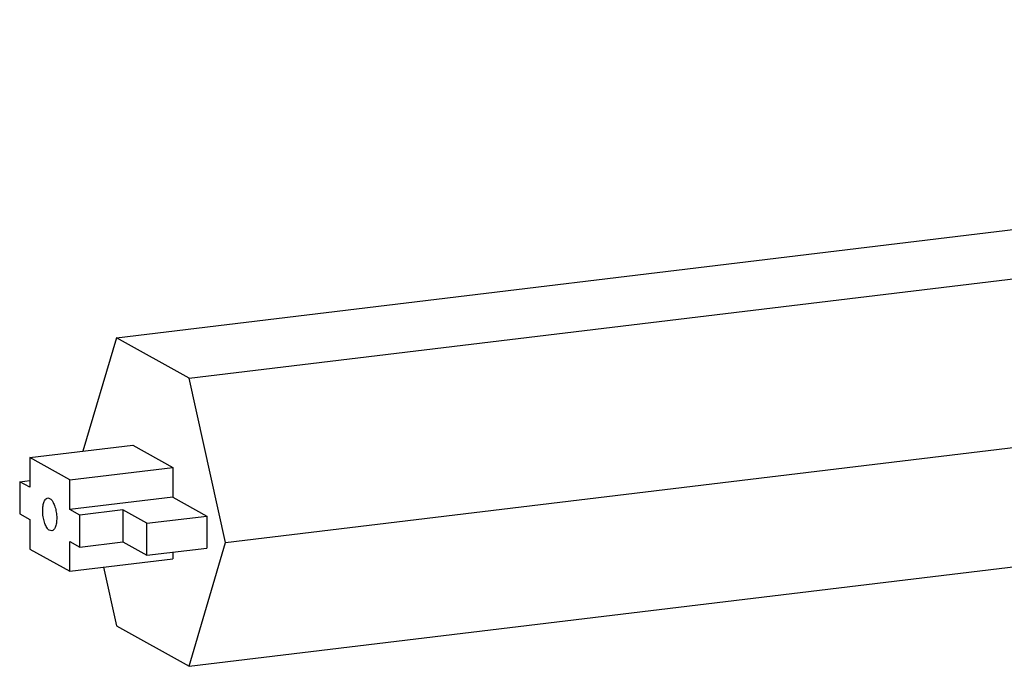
# Model space of a CAD drawing. Header units: inches. Extents: x -399 to 442, y -299 to 295.
# Tile 89 of 134: x 249 to 266, y 80 to 91. Entities that reach past the tile are written whole.
import ezdxf

# ---------------------------------------------------------------- set-up
doc = ezdxf.new("R2010")
doc.units = ezdxf.units.IN

# ---------------------------------------------------------------- blocks, each defined once
blk = doc.blocks.new('N2393-63805', base_point=(311.451, 99.976))
at = {"color": 7, "linetype": 'Continuous'}
for p, q in [((313.491, 106.915), (369.138, 113.631)), ((315.028, 106.061), (370.676, 112.778)), ((315.797, 102.592), (371.444, 109.308)), ((313.491, 106.915), (312.787, 104.519)), ((315.028, 106.061), (313.491, 106.915)), ((315.028, 99.976), (370.676, 106.692)), ((315.797, 102.592), (315.028, 106.061)), ((311.662, 104.383), (313.837, 104.646)), ((313.837, 104.646), (314.682, 104.177)), ((311.662, 104.383), (311.662, 103.756)), ((312.507, 103.914), (311.662, 104.383)), ((312.507, 103.914), (314.682, 104.177)), ((314.682, 104.177), (314.682, 103.549)), ((311.451, 103.873), (311.662, 103.898)), ((311.451, 103.873), (311.451, 103.197)), ((311.662, 103.756), (311.451, 103.873)), ((312.507, 103.286), (312.507, 103.914)), ((314.682, 103.549), (312.507, 103.286)), ((314.682, 103.549), (315.401, 103.15)), ((311.451, 103.197), (311.662, 103.079)), ((312.719, 103.169), (312.507, 103.286)), ((313.625, 103.279), (312.719, 103.169)), ((312.719, 102.493), (312.719, 103.169)), ((314.132, 102.997), (313.625, 103.279)), ((313.625, 103.279), (313.625, 102.602)), ((314.132, 102.997), (315.401, 103.15)), ((315.401, 103.15), (315.401, 102.474)), ((311.662, 103.079), (311.662, 102.452)), ((314.132, 102.321), (314.132, 102.997)), ((312.507, 102.61), (312.719, 102.493)), ((312.507, 101.982), (312.507, 102.61)), ((312.719, 102.493), (313.625, 102.602)), ((313.625, 102.602), (314.132, 102.321)), ((314.132, 102.321), (315.401, 102.474)), ((315.028, 99.976), (315.797, 102.592)), ((311.662, 102.452), (312.507, 101.982)), ((314.682, 102.387), (314.682, 102.245)), ((312.507, 101.982), (314.682, 102.245)), ((313.217, 102.068), (313.491, 100.829)), ((313.491, 100.829), (315.028, 99.976))]:
    blk.add_line(p, q, dxfattribs=at)
blk.add_open_spline([(312.127, 102.835), (312.143, 102.843), (312.183, 102.861), (312.213, 102.936), (312.232, 103.029), (312.234, 103.142), (312.22, 103.259), (312.191, 103.367), (312.151, 103.455), (312.104, 103.515), (312.042, 103.54), (311.987, 103.501), (311.956, 103.431), (311.937, 103.337), (311.935, 103.224), (311.949, 103.107), (311.978, 102.998), (312.018, 102.912), (312.066, 102.847), (312.109, 102.839), (312.127, 102.835)], degree=3, knots=[0, 0, 0, 0, 0.05323, 0.127664, 0.226091, 0.341568, 0.463122, 0.578599, 0.677025, 0.75146, 0.80469, 0.85792, 0.932355, 1.030781, 1.146258, 1.267812, 1.383289, 1.481716, 1.556149, 1.60938, 1.60938, 1.60938, 1.60938], dxfattribs=at)
blk = doc.blocks.new('N2494-90111__402', base_point=(64.875, -291.434))
blk.add_blockref('N2393-63805', (311.451, 99.976))
blk = doc.blocks.new('gen2', base_point=(303.75, 141.25))
blk.add_blockref('N2494-90111__402', (64.875, -291.434))

msp = doc.modelspace()

# ---------------------------------------------------------------- block references
at = {"xscale": 0.8, "yscale": 0.8, "zscale": 0.8}
msp.add_blockref('gen2', (243, 113), dxfattribs=at)

doc.saveas('drawing.dxf')
